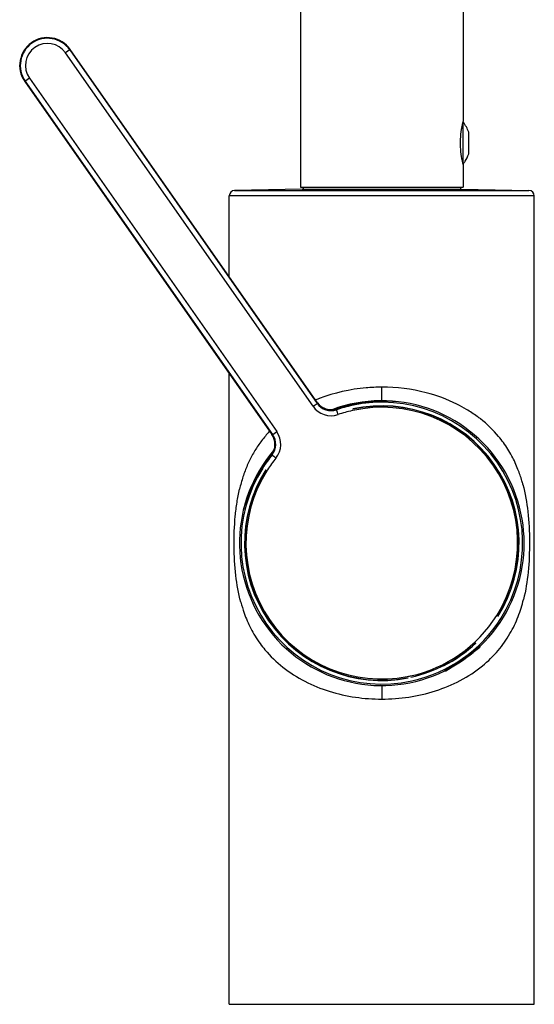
# Model space of a CAD drawing. Header units: millimetres. Extents: x -522 to 246, y -63 to 530.
# Tile 1 of 19: x -404 to -328, y 265 to 410. Entities that reach past the tile are written whole.
import ezdxf

# ---------------------------------------------------------------- set-up
doc = ezdxf.new("R2010")
doc.units = ezdxf.units.MM
doc.header["$LTSCALE"] = 23.1
doc.layers.get('0').update_dxf_attribs({"linetype": 'CONTINUOUS'})

msp = doc.modelspace()

# ---------------------------------------------------------------- linework, layer by layer
at = {"color": 7, "linetype": 'CONTINUOUS'}
for p, q in [((-362.61, 479.99), (-362.61, 385.31)), ((-338.61, 479.99), (-338.61, 395.06)), ((-396.66, 405.56), (-360.15, 353.42)), ((-360.11, 353.52), (-396.58, 405.61)), ((-403.3, 400.91), (-366.82, 348.82)), ((-366.71, 348.83), (-403.22, 400.97)), ((-338.61, 395.06), (-338.65, 394.91)), ((-338.61, 388.71), (-338.61, 394.91)), ((-337.8, 393.41), (-337.8, 390.21)), ((-338.62, 388.6), (-338.61, 388.56)), ((-338.61, 388.56), (-338.61, 385.31)), ((-362.36, 385), (-372.32, 384.83)), ((-362.61, 385.31), (-338.61, 385.31)), ((-362.35, 385), (-338.87, 385)), ((-362.22, 385.31), (-362.22, 384.97)), ((-339, 385.31), (-339, 384.97)), ((-338.86, 385), (-328.9, 384.83)), ((-373.11, 372.09), (-373.11, 384.03)), ((-328.11, 264.82), (-328.11, 384.03)), ((-373.11, 264.82), (-373.11, 357.8)), ((-360.05, 353.45), (-360.11, 353.53)), ((-356.48, 352.86), (-357.32, 352.57)), ((-355.23, 353.2), (-356.48, 352.86)), ((-353.95, 353.48), (-355.23, 353.2)), ((-357.9, 352.47), (-358, 352.46)), ((-357.32, 352.58), (-357.32, 352.58)), ((-367.16, 349.31), (-367.2, 349.27)), ((-367.17, 349.31), (-367.2, 349.27)), ((-366.88, 345.88), (-367.43, 345.19)), ((-366.88, 345.88), (-366.88, 345.88)), ((-368.18, 344.14), (-368.89, 343.02)), ((-367.43, 345.19), (-368.18, 344.14)), ((-336.32, 317.54), (-336.47, 317.4)), ((-336.16, 317.67), (-336.14, 317.64)), ((-341.32, 314.06), (-341.3, 314.02)), ((-373.11, 264.82), (-328.11, 264.82))]:
    msp.add_line(p, q, dxfattribs=at)
at = {"color": 9, "linetype": 'CONTINUOUS'}
for p, q in [((-396.58, 405.61), (-397.27, 405.13)), ((-360.76, 353), (-397.27, 405.13)), ((-402.61, 401.39), (-403.3, 400.91)), ((-402.61, 401.39), (-366.1, 349.26)), ((-372.32, 384.83), (-328.9, 384.83)), ((-328.11, 384.03), (-373.11, 384.03)), ((-350.61, 353.82), (-350.61, 355.82)), ((-360.76, 353), (-360.15, 353.42)), ((-360.12, 353.51), (-360.15, 353.42)), ((-360.11, 353.52), (-360.12, 353.51)), ((-360.11, 353.53), (-360.11, 353.53)), ((-357.28, 352.58), (-357.3, 352.49)), ((-357.25, 352.59), (-357.25, 352.6)), ((-366.8, 348.83), (-366.82, 348.82)), ((-366.71, 348.83), (-366.8, 348.83)), ((-366.71, 348.83), (-366.1, 349.26)), ((-366.81, 345.83), (-366.9, 345.84)), ((-336.16, 317.5), (-337.24, 316.74)), ((-336.47, 317.4), (-336.14, 317.63)), ((-341.3, 314.02), (-340.96, 314.26)), ((-340.08, 314.75), (-341.16, 314)), ((-350.61, 311.82), (-350.61, 309.82))]:
    msp.add_line(p, q, dxfattribs=at)
at = {"color": 7, "linetype": 'CONTINUOUS'}
for points in [[(-358, 352.46), (-358.1, 352.46), (-358.2, 352.46), (-358.3, 352.47), (-358.41, 352.48), (-358.51, 352.5), (-358.62, 352.52), (-358.72, 352.55), (-358.82, 352.58), (-358.93, 352.62), (-359.03, 352.66), (-359.13, 352.7), (-359.24, 352.75), (-359.34, 352.81), (-359.43, 352.87), (-359.53, 352.94), (-359.63, 353.01), (-359.72, 353.09), (-359.81, 353.17), (-359.89, 353.26), (-359.97, 353.35), (-360.05, 353.45)], [(-357.62, 352.5), (-357.71, 352.49), (-357.8, 352.47), (-357.9, 352.47)], [(-357.33, 352.57), (-357.35, 352.56), (-357.39, 352.55), (-357.46, 352.54), (-357.53, 352.52), (-357.62, 352.5)], [(-366.82, 348.83), (-366.75, 348.71), (-366.68, 348.59)], [(-366.68, 348.59), (-366.62, 348.47), (-366.56, 348.35), (-366.51, 348.23), (-366.47, 348.1), (-366.44, 347.98), (-366.41, 347.85), (-366.39, 347.73), (-366.38, 347.6), (-366.37, 347.48), (-366.37, 347.36), (-366.38, 347.24), (-366.39, 347.12), (-366.4, 347.01), (-366.42, 346.89), (-366.45, 346.78), (-366.48, 346.68), (-366.51, 346.57)], [(-366.51, 346.57), (-366.55, 346.47), (-366.59, 346.37), (-366.63, 346.28), (-366.68, 346.19), (-366.73, 346.1), (-366.77, 346.03), (-366.81, 345.97), (-366.85, 345.93), (-366.87, 345.9), (-366.88, 345.88)]]:
    msp.add_lwpolyline(points, dxfattribs=at)
for centre, radius, start, end in [((-399.94, 403.26), 4.1, 35, 215), ((-326.67, 391.73), 12.39, 168.8876, 175.0043), ((-325.82, 391.57), 13.26, 167.6219, 168.902), ((-325.44, 391.49), 13.64, 167.4439, 167.6244), ((-325.65, 391.53), 13.44, 166.2984, 167.4491), ((-324.67, 391.29), 14.45, 165.4653, 166.2762), ((-342.53, 391.81), 5, 18.6629, 38.3161), ((-327.41, 391.81), 11.65, 175.0788, 184.8731), ((-326.84, 391.87), 12.22, 184.9087, 191.0513), ((-325.72, 392.08), 13.36, 191.0022, 193.6682), ((-342.54, 391.81), 5, 322.5126, 327.6968), ((-342.55, 391.82), 5.02, 327.7219, 341.3124), ((-325.59, 392.11), 13.5, 193.6639, 194.244), ((-322.95, 392.78), 16.22, 194.2479, 194.5245), ((-324.78, 392.3), 14.32, 194.5122, 194.9533), ((-372.31, 384.03), 0.8, 91, 180), ((-328.91, 384.03), 0.8, 0, 89), ((-350.61, 332.82), 21, 313.6559, 110.4706), ((-350.42, 334.42), 19.39, 103.8061, 110.6832), ((-350.43, 334.44), 19.36, 83.5763, 103.7981), ((-350.61, 332.82), 20.78, 327.7454, 102.2544), ((-350.61, 332.82), 20.25, 327.7908, 102.1991), ((-354.57, 337.45), 17.3, 136.887, 137.14), ((-350.61, 332.82), 21, 139.475, 296.3441), ((-352.18, 333.18), 19.39, 139.2013, 146.1943), ((-350.61, 332.81), 20.78, 147.7462, 282.2545), ((-352.2, 333.2), 19.36, 146.2026, 166.4241), ((-350.61, 332.82), 20.25, 147.8004, 281.0497), ((-350.61, 332.82), 20.25, 296.6821, 313.3037), ((-367.09, 356.35), 49.66, 301.4719, 308.5281), ((-350.61, 332.82), 21, 298.8377, 311.4479), ((-336.22, 317.58), 0.1, 308.5281, 35), ((-341.22, 314.08), 0.1, 215, 301.4719)]:
    msp.add_arc(centre, radius, start, end, dxfattribs=at)
at = {"color": 9, "linetype": 'CONTINUOUS'}
for centre, radius, start, end in [((-399.94, 403.26), 4.01, 35.0036, 214.9964), ((-399.94, 403.26), 3.26, 35.0547, 214.9453), ((-350.56, 329.72), 26.1, 75.6318, 90.1083), ((-358.1, 354.86), 3.25, 215.0243, 288.8489), ((-351.6, 332.92), 22.76, 112.4671, 112.6614), ((-351.54, 332.78), 22.91, 111.2061, 112.4659), ((-358.1, 354.86), 2.5, 214.951, 288.73), ((-358.08, 354.94), 2.5, 215.0772, 288.6819), ((-358.06, 354.96), 2.5, 215.0268, 288.9214), ((-350.6, 332.79), 20.8, 102.249, 108.7647), ((-350.22, 332.22), 21.54, 100.705, 109.1238), ((-350.59, 332.83), 20.02, 327.732, 102.4194), ((-350.61, 332.82), 20.21, 327.8029, 102.1968), ((-350.19, 332.06), 21.7, 84.9049, 100.6997), ((-350.59, 332.79), 20.06, 102.6654, 108.7793), ((-350.57, 332.73), 20.13, 102.3889, 102.6689), ((-368.87, 347.39), 2.5, 321.0785, 34.9726), ((-368.85, 347.4), 2.5, 321.3179, 34.9229), ((-368.76, 347.39), 2.5, 321.2702, 35.0489), ((-368.77, 347.39), 3.25, 321.1525, 34.9755), ((-350.59, 332.8), 20.8, 141.2354, 147.7515), ((-350.18, 332.24), 21.55, 140.8753, 142.5348), ((-350.17, 332.23), 21.56, 142.5408, 147.5852), ((-350.59, 332.79), 20.06, 141.2205, 147.2892), ((-350.04, 332.16), 21.72, 151.0134, 165.0914), ((-350.61, 332.82), 20.21, 147.706, 280.3421), ((-350.63, 332.8), 20.02, 147.5801, 280.8824), ((-350.18, 332.24), 21.55, 149.2906, 151.0113), ((-350.12, 332.2), 21.62, 147.5842, 149.2868), ((-350.54, 332.75), 20.13, 147.2858, 147.611), ((-350.83, 329.62), 21.3, 194.9165, 199.502), ((-350.63, 332.84), 20.06, 282.2246, 327.7634), ((-350.61, 332.82), 20.78, 282.2545, 327.7454), ((-350.61, 332.82), 20.21, 282.2109, 313.3166), ((-350.64, 332.88), 20.1, 280.851, 282.2256)]:
    msp.add_arc(centre, radius, start, end, dxfattribs=at)
for points, knots in [([(-350.61, 355.82), (-351.39, 355.82), (-354.52, 355.68), (-357.63, 354.99), (-359.83, 354.14)], [0, 0, 0, 0, 0.248137, 1, 1, 1, 1]), ([(-338.11, 352.54), (-338.57, 352.82), (-340.47, 353.85), (-342.51, 354.6), (-344.09, 355)], [0, 0, 0, 0, 0.248014, 1, 1, 1, 1]), ([(-357.39, 352.55), (-357.38, 352.55), (-357.34, 352.57), (-357.31, 352.58), (-357.28, 352.59)], [0, 0, 0, 0, 0.312983, 1, 1, 1, 1]), ([(-357.05, 351.78), (-357.08, 351.87), (-357.13, 352), (-357.18, 352.17), (-357.22, 352.28), (-357.25, 352.36), (-357.27, 352.43), (-357.29, 352.47), (-357.29, 352.49), (-357.3, 352.49)], [0, 0, 0, 0, 0.380733, 0.552917, 0.703959, 0.828293, 0.921319, 0.979197, 1, 1, 1, 1]), ([(-357.28, 352.59), (-357.28, 352.59), (-357.27, 352.59), (-357.25, 352.6), (-357.25, 352.6)], [0, 0, 0, 0, 0.512265, 1, 1, 1, 1]), ([(-336.05, 351.13), (-336.21, 351.26), (-336.87, 351.76), (-337.57, 352.22), (-338.11, 352.54)], [0, 0, 0, 0, 0.248316, 1, 1, 1, 1]), ([(-366.23, 345.36), (-366.31, 345.42), (-366.41, 345.5), (-366.55, 345.61), (-366.64, 345.68), (-366.71, 345.74), (-366.76, 345.78), (-366.79, 345.81), (-366.81, 345.82), (-366.81, 345.83)], [0, 0, 0, 0, 0.380747, 0.552931, 0.703971, 0.8283, 0.921322, 0.979198, 1, 1, 1, 1]), ([(-329.79, 341.46), (-329.84, 341.64), (-330.05, 342.39), (-330.3, 343.13), (-330.52, 343.68)], [0, 0, 0, 0, 0.244974, 1, 1, 1, 1]), ([(-329.79, 341.46), (-329.45, 340.15), (-328.97, 337.34), (-328.76, 333.01), (-328.93, 328.67), (-329.38, 325.83), (-329.71, 324.51)], [0, 0, 0, 0, 0.237614, 0.498219, 0.760176, 1, 1, 1, 1]), ([(-371.42, 324.13), (-371.76, 325.41), (-372.24, 328.16), (-372.46, 332.4), (-372.34, 336.01), (-372, 338.81), (-371.74, 340.14), (-371.6, 340.78)], [0, 0, 0, 0, 0.236728, 0.496163, 0.758482, 0.882331, 1, 1, 1, 1]), ([(-368.57, 318.02), (-368.34, 317.7), (-367.34, 316.42), (-366.17, 315.29), (-365.2, 314.53)], [0, 0, 0, 0, 0.242293, 1, 1, 1, 1]), ([(-365.2, 314.53), (-363.19, 312.93), (-359.61, 311.15), (-354.54, 310.01), (-351.91, 309.82), (-350.61, 309.82)], [0, 0, 0, 0, 0.495066, 0.748995, 1, 1, 1, 1]), ([(-350.61, 309.82), (-349.28, 309.82), (-346.59, 310.02), (-341.42, 311.21), (-337.78, 313.08), (-335.76, 314.73)], [0, 0, 0, 0, 0.251904, 0.506292, 1, 1, 1, 1])]:
    msp.add_open_spline(points, degree=3, knots=knots, dxfattribs=at)
for points in [[(-357.27, 352.57), (-357.27, 352.58), (-357.26, 352.59), (-357.25, 352.59)], [(-366.93, 345.82), (-366.92, 345.83), (-366.91, 345.83), (-366.9, 345.84)]]:
    msp.add_open_spline(points, degree=3, dxfattribs=at)
at = {"color": 7, "linetype": 'CONTINUOUS'}
for points, knots in [([(-332.66, 347.64), (-332.9, 347.95), (-333.9, 349.23), (-335.08, 350.37), (-336.05, 351.13)], [0, 0, 0, 0, 0.242323, 1, 1, 1, 1]), ([(-367.26, 349.22), (-367.39, 349.07), (-367.91, 348.49), (-368.39, 347.87), (-368.73, 347.39)], [0, 0, 0, 0, 0.251646, 1, 1, 1, 1]), ([(-368.73, 347.39), (-369.07, 346.92), (-369.7, 345.91), (-370.48, 344.3), (-371.13, 342.59), (-371.45, 341.4), (-371.6, 340.78)], [0, 0, 0, 0, 0.242768, 0.488624, 0.739696, 1, 1, 1, 1]), ([(-330.52, 343.68), (-330.78, 344.36), (-331.41, 345.73), (-332.21, 347.01), (-332.67, 347.64)], [0, 0, 0, 0, 0.484447, 1, 1, 1, 1]), ([(-335.76, 314.73), (-334.92, 315.42), (-333.42, 316.89), (-331.67, 319.37), (-330.46, 321.93), (-329.92, 323.66), (-329.71, 324.51)], [0, 0, 0, 0, 0.276641, 0.536084, 0.775467, 1, 1, 1, 1]), ([(-370.91, 322.5), (-370.64, 321.73), (-369.97, 320.17), (-369.09, 318.73), (-368.57, 318.02)], [0, 0, 0, 0, 0.48302, 1, 1, 1, 1]), ([(-338.61, 315.68), (-338.47, 315.78), (-338, 316.12), (-337.55, 316.48), (-337.24, 316.74)], [0, 0, 0, 0, 0.293503, 1, 1, 1, 1]), ([(-336.47, 317.4), (-336.52, 317.36), (-336.77, 317.14), (-337.03, 316.92), (-337.24, 316.74)], [0, 0, 0, 0, 0.193817, 1, 1, 1, 1]), ([(-336.16, 317.67), (-336.16, 317.67), (-336.17, 317.67), (-336.17, 317.67), (-336.19, 317.65), (-336.21, 317.63), (-336.26, 317.59), (-336.3, 317.56), (-336.32, 317.54)], [0, 0, 0, 0, 0.016084, 0.063082, 0.14151, 0.251362, 0.564847, 1, 1, 1, 1]), ([(-340.08, 314.75), (-339.97, 314.82), (-339.47, 315.11), (-338.98, 315.42), (-338.61, 315.68)], [0, 0, 0, 0, 0.230509, 1, 1, 1, 1]), ([(-340.96, 314.26), (-341.04, 314.21), (-341.16, 314.15), (-341.28, 314.09), (-341.32, 314.06)], [0, 0, 0, 0, 0.68953, 1, 1, 1, 1]), ([(-340.08, 314.75), (-340.17, 314.7), (-340.46, 314.53), (-340.76, 314.37), (-340.96, 314.26)], [0, 0, 0, 0, 0.308903, 1, 1, 1, 1])]:
    msp.add_open_spline(points, degree=3, knots=knots, dxfattribs=at)

doc.saveas('drawing.dxf')
